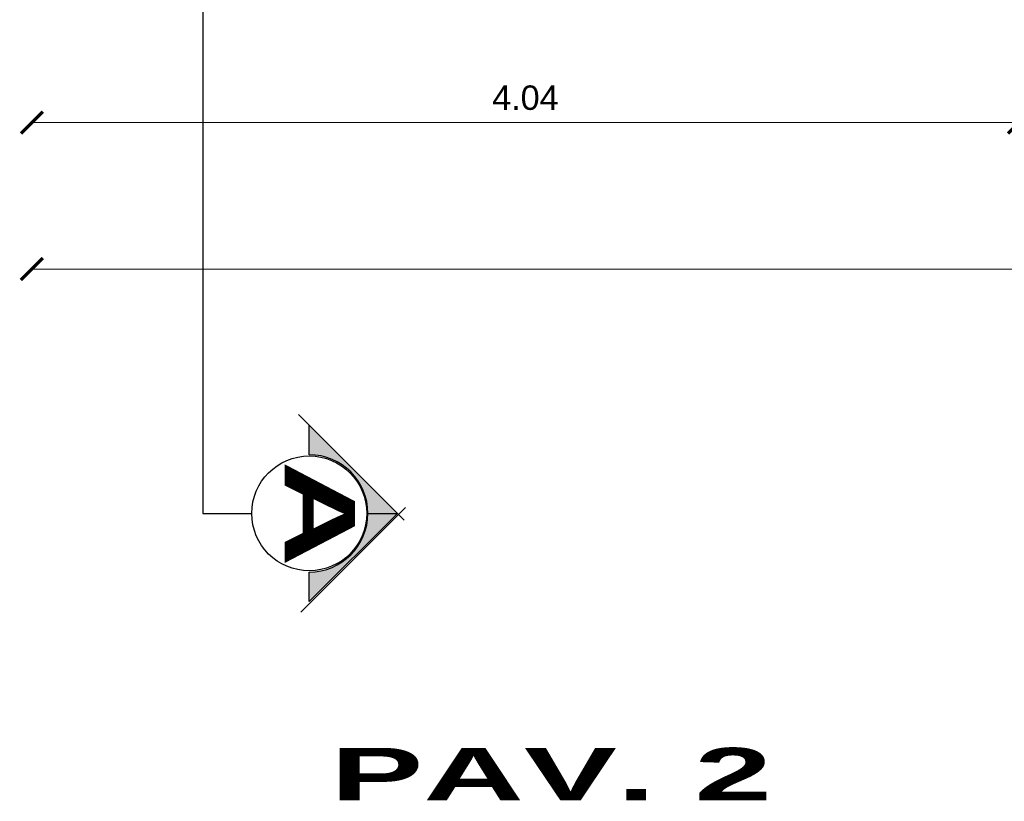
# Model space of a CAD drawing. Header units: inches. Extents: x -1.4 to 10.6, y -3.4 to 32.7.
# Tile 1 of 15: x 0 to 4, y -3.4 to -0.2. Entities that reach past the tile are written whole.
import ezdxf
from ezdxf.enums import TextEntityAlignment as Align

# ---------------------------------------------------------------- set-up
doc = ezdxf.new("R2010")
doc.units = ezdxf.units.IN
doc.header["$MEASUREMENT"] = 0
doc.linetypes.add('CONTINUA', pattern=[0])
doc.layers.add('Cotas', color=60, linetype='Continuous')
doc.layers.add('Linea de corte', color=30, linetype='Continuous')
doc.styles.add('SANSSERIFBOLD', font='sasb____.pfb', dxfattribs={"width": 0.85, "height": 0.6})
doc.styles.get("Standard").update_dxf_attribs({"font": 'arial.ttf'})
doc.dimstyles.new('Cotas', dxfattribs={"dimtxt": 0.1, "dimasz": 0.09, "dimexe": 0.2, "dimexo": 0.4, "dimgap": 0.05, "dimtad": 1, "dimzin": 0, "dimdsep": 46, "dimtxsty": 'Standard', "dimblk": 'ARCHTICK', "dimcen": 0.09, "dimse1": 1, "dimse2": 1, "dimclrd": 60, "dimclre": 256, "dimadec": 0, "dimazin": 0, "dimtfac": 1, "dimtix": 1, "dimtofl": 0, "dimtmove": 1, "dimatfit": 3, "dimfxl": 0, "dimtolj": 1, "dimtzin": 0, "dimlwd": 9, "dimarcsym": 0})

# ---------------------------------------------------------------- blocks, each defined once
blk = doc.blocks.new('_ArchTick')
at = {"color": 0, "linetype": 'ByBlock', "const_width": 0.15}
blk.add_lwpolyline([(-0.5, -0.5), (0.5, 0.5)], dxfattribs=at)
blk = doc.blocks.new('*D71')
at = {"layer": 'Cotas', "color": 60, "linetype": 'CONTINUA', "lineweight": 9, "transparency": 16777216}
blk.add_line((0, -1.2), (9.2099, -1.2), dxfattribs=at)
at = {"layer": 'Defpoints', "color": 0, "transparency": 16777216}
for p in [(0, -1.2), (9.2099, -1.2), (9.2099, -1.2)]:
    blk.add_point(p, dxfattribs=at)
at = {"layer": 'Cotas', "color": 60, "lineweight": 9, "transparency": 16777216, "xscale": 0.09, "yscale": 0.09, "zscale": 0.09, "rotation": 180}
blk.add_blockref('_ArchTick', (0, -1.2), dxfattribs=at)
at = {"layer": 'Cotas', "color": 60, "lineweight": 9, "transparency": 16777216, "xscale": 0.09, "yscale": 0.09, "zscale": 0.09}
blk.add_blockref('_ArchTick', (9.2099, -1.2), dxfattribs=at)
at = {"layer": 'Cotas', "color": 0, "transparency": 16777216, "insert": (4.605, -1.0989), "char_height": 0.1, "attachment_point": 5}
blk.add_mtext('\\A1;9.21', dxfattribs=at)
blk = doc.blocks.new('*D82')
at = {"layer": 'Cotas', "color": 60, "linetype": 'CONTINUA', "lineweight": 9, "transparency": 16777216}
blk.add_line((4.0396, -0.6), (0, -0.6), dxfattribs=at)
at = {"layer": 'Defpoints', "color": 0, "transparency": 16777216}
for p in [(0, -0.6), (0, -0.6), (4.0396, -0.6)]:
    blk.add_point(p, dxfattribs=at)
at = {"layer": 'Cotas', "color": 60, "lineweight": 9, "transparency": 16777216, "xscale": 0.09, "yscale": 0.09, "zscale": 0.09, "rotation": 180}
blk.add_blockref('_ArchTick', (0, -0.6), dxfattribs=at)
at = {"layer": 'Cotas', "color": 60, "lineweight": 9, "transparency": 16777216, "xscale": 0.09, "yscale": 0.09, "zscale": 0.09}
blk.add_blockref('_ArchTick', (4.0396, -0.6), dxfattribs=at)
at = {"layer": 'Cotas', "color": 0, "transparency": 16777216, "insert": (2.0198, -0.4989), "char_height": 0.1, "attachment_point": 5}
blk.add_mtext('\\A1;4.04', dxfattribs=at)
blk = doc.blocks.new('corte')
at = {"layer": 'Cotas', "linetype": 'ByBlock'}
blk.add_hatch(color=256, dxfattribs=at).paths.add_polyline_path([(29.3901, 30.8618), (29.0291, 30.5008), (29.1501, 30.5008, -1), (29.6301, 30.5008), (29.7511, 30.5008)])
at = {"layer": 'Cotas', "color": 3, "linetype": 'Continuous'}
for p, q in [((28.9851, 30.4569), (29.4179, 30.8896)), ((29.7949, 30.466), (29.3661, 30.8948))]:
    blk.add_line(p, q, dxfattribs=at)
at = {"layer": 'Cotas', "color": 3}
for p, q in [((29.0291, 30.5008), (29.3901, 30.8618)), ((29.3901, 30.8618), (29.7511, 30.5008)), ((29.1501, 30.5008), (29.0291, 30.5008)), ((29.7511, 30.5008), (29.6301, 30.5008))]:
    blk.add_line(p, q, dxfattribs=at)
at = {"layer": 'Cotas', "color": 3, "linetype": 'Continuous'}
blk.add_circle((29.3901, 30.5008), 0.2352, dxfattribs=at)
at = {"layer": 'Cotas', "color": 3}
blk.add_arc((29.3901, 30.5008), 0.24, 0, 180, dxfattribs=at)
at = {"layer": 'Cotas', "color": 3, "style": 'SANSSERIFBOLD', "width": 1.5}
blk.add_text('A', height=0.288, dxfattribs=at).set_placement((29.3916, 30.3997), align=Align.CENTER)

msp = doc.modelspace()

# ---------------------------------------------------------------- linework, layer by layer
at = {"layer": 'Cotas'}
msp.add_line((1.3704, -2.2), (1.4951, -2.2), dxfattribs=at)
at = {"layer": 'Linea de corte'}
for p, q in [((0.7, 32.25), (0.7, -2.2)), ((0.7, -2.2), (0.9, -2.2))]:
    msp.add_line(p, q, dxfattribs=at)

# ---------------------------------------------------------------- block references
at = {"layer": 'Cotas', "rotation": 270}
msp.add_blockref('corte', (-29.3656, 27.1901), dxfattribs=at)

# ---------------------------------------------------------------- texts
at = {"layer": 'Cotas', "color": 7, "style": 'SANSSERIFBOLD', "width": 1.9}
msp.add_text('PAV. 2', height=0.21494, dxfattribs=at).set_placement((1.2213, -3.3749))

# ---------------------------------------------------------------- dimensions: what is measured, and where the dimension line sits
at = {"layer": 'Cotas'}
for base, p1, p2, picture, middle in [((0, -0.6), (4.0396, -0.6), (0, -0.6), '*D82', (2.0198, -0.4989)), ((9.2099, -1.2), (0, -1.2), (9.2099, -1.2), '*D71', (4.605, -1.0989))]:
    dim = msp.add_linear_dim(base=base, p1=p1, p2=p2, dimstyle='Cotas', dxfattribs=at)
    dim.commit()
    dim.dimension.update_dxf_attribs({"geometry": picture, "text_midpoint": middle})

doc.saveas('drawing.dxf')
